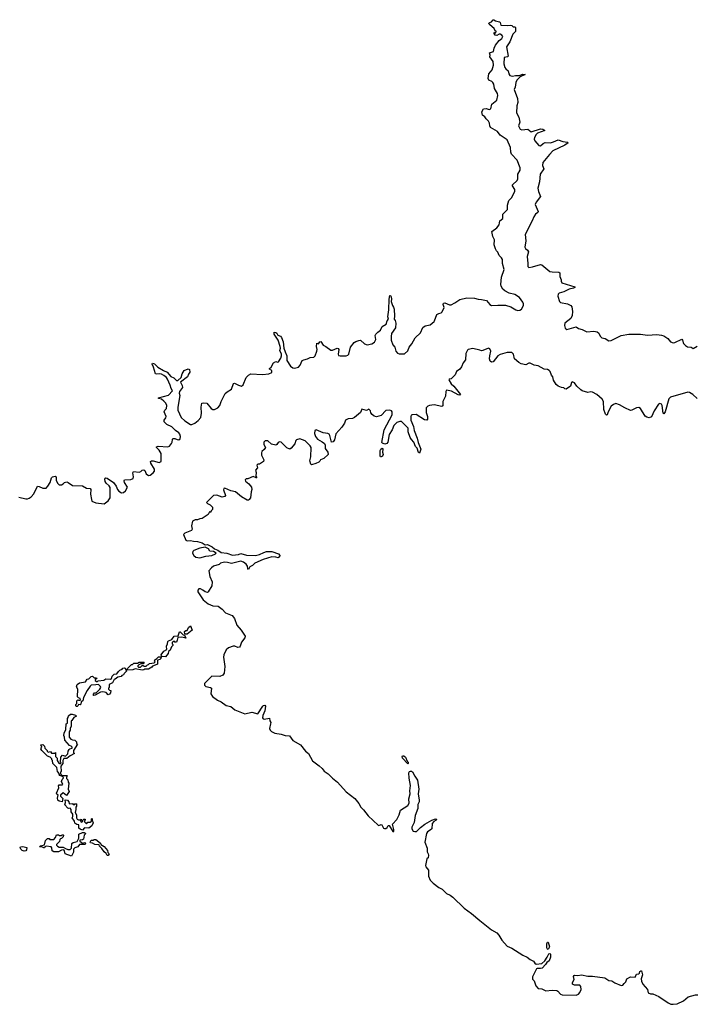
# Model space of a CAD drawing. Extents: x 2535812 to 2752880, y 540738 to 728399.
# Tile 83 of 213: x 2570586 to 2579304, y 666136 to 678812. Entities that reach past the tile are written whole.
import ezdxf

# ---------------------------------------------------------------- set-up
doc = ezdxf.new("R2010")
doc.units = 0

msp = doc.modelspace()

# ---------------------------------------------------------------- linework, layer by layer
at = {"layer": '0CON20XD'}
for points in [[(2573917, 674687), (2573863, 674765), (2573865, 674789), (2573885, 674786), (2573899, 674775), (2573911, 674751), (2573945, 674739), (2573961, 674721), (2573981, 674665), (2573991, 674585), (2574005, 674535), (2574027, 674485), (2574028, 674425), (2574075, 674351), (2574105, 674330), (2574125, 674328), (2574179, 674341), (2574201, 674365), (2574227, 674423), (2574245, 674433), (2574295, 674446), (2574327, 674463), (2574375, 674467), (2574391, 674485), (2574416, 674545), (2574418, 674568), (2574408, 674605), (2574415, 674648), (2574435, 674638), (2574455, 674666), (2574465, 674668), (2574495, 674623), (2574531, 674605), (2574595, 674559), (2574615, 674559), (2574675, 674582), (2574690, 674580), (2574696, 674566), (2574688, 674505), (2574695, 674489), (2574715, 674484), (2574793, 674487), (2574815, 674493), (2574826, 674505), (2574850, 674595), (2574895, 674655), (2574915, 674670), (2574955, 674684), (2574976, 674686), (2575029, 674639), (2575065, 674628), (2575122, 674638), (2575159, 674661), (2575174, 674695), (2575164, 674745), (2575174, 674765), (2575199, 674791), (2575236, 674815), (2575256, 674864), (2575307, 674893), (2575321, 674935), (2575336, 674955), (2575328, 674985), (2575342, 675075), (2575346, 675215), (2575355, 675262), (2575365, 675262), (2575371, 675245), (2575376, 675214), (2575372, 675185), (2575388, 675135), (2575403, 675113), (2575412, 675085), (2575416, 674995), (2575409, 674955), (2575425, 674940), (2575434, 674905), (2575426, 674844), (2575378, 674772), (2575371, 674735), (2575371, 674685), (2575392, 674625), (2575419, 674595), (2575434, 674544), (2575455, 674520), (2575475, 674510), (2575545, 674512), (2575585, 674551), (2575604, 674596), (2575639, 674641), (2575683, 674717), (2575749, 674781), (2575782, 674848), (2575811, 674869), (2575875, 674886), (2575924, 674925), (2575932, 674935), (2575960, 675015), (2575985, 675031), (2576015, 675038), (2576030, 675050), (2576056, 675105), (2576042, 675145), (2576047, 675163), (2576065, 675167), (2576125, 675141), (2576145, 675141), (2576194, 675166), (2576255, 675211), (2576345, 675230), (2576446, 675226), (2576493, 675213), (2576535, 675212), (2576599, 675199), (2576645, 675144), (2576663, 675133), (2576745, 675139), (2576845, 675138), (2576916, 675116), (2576979, 675079), (2577005, 675070), (2577028, 675072), (2577051, 675085), (2577076, 675134), (2577075, 675155), (2577067, 675175), (2577025, 675238), (2576965, 675273), (2576891, 675291), (2576835, 675320), (2576812, 675342), (2576791, 675381), (2576787, 675405), (2576793, 675497), (2576826, 675595), (2576808, 675675), (2576805, 675725), (2576795, 675745), (2576764, 675775), (2576748, 675818), (2576730, 675835), (2576715, 675862), (2576700, 675915), (2576703, 675977), (2576683, 676023), (2576667, 676085), (2576735, 676133), (2576765, 676172), (2576774, 676225), (2576811, 676255), (2576812, 676308), (2576870, 676370), (2576873, 676385), (2576869, 676425), (2576886, 676485), (2576925, 676525), (2576967, 676603), (2576964, 676625), (2576934, 676675), (2576936, 676685), (2576997, 676743), (2577003, 676765), (2577002, 676825), (2577034, 676875), (2577036, 676905), (2576997, 677005), (2576923, 677083), (2576914, 677105), (2576908, 677165), (2576865, 677265), (2576775, 677324), (2576744, 677374), (2576652, 677425), (2576642, 677445), (2576639, 677479), (2576626, 677506), (2576596, 677535), (2576581, 677561), (2576548, 677585), (2576540, 677625), (2576563, 677667), (2576595, 677669), (2576635, 677658), (2576656, 677664), (2576670, 677725), (2576732, 677778), (2576748, 677835), (2576742, 677862), (2576703, 677925), (2576693, 677983), (2576683, 678003), (2576668, 678018), (2576631, 678035), (2576620, 678055), (2576632, 678115), (2576672, 678168), (2576692, 678225), (2576686, 678275), (2576643, 678335), (2576648, 678355), (2576640, 678385), (2576692, 678405), (2576697, 678445), (2576716, 678485), (2576765, 678543), (2576800, 678570), (2576809, 678595), (2576798, 678615), (2576775, 678626), (2576764, 678626), (2576735, 678609), (2576714, 678615), (2576700, 678635), (2576700, 678645), (2576705, 678650), (2576713, 678643), (2576720, 678645), (2576727, 678665), (2576710, 678670), (2576698, 678698), (2576645, 678745), (2576634, 678755), (2576632, 678768), (2576642, 678778), (2576665, 678784), (2576685, 678812), (2576695, 678812), (2576715, 678797), (2576768, 678785), (2576777, 678775), (2576783, 678743), (2576867, 678737), (2576905, 678744), (2576926, 678736), (2576945, 678720), (2576965, 678720), (2576972, 678712), (2576975, 678662), (2576938, 678625), (2576901, 678529), (2576857, 678465), (2576880, 678345), (2576872, 678335), (2576830, 678325), (2576824, 678245), (2576835, 678198), (2576848, 678178), (2576880, 678155), (2576886, 678116), (2576902, 678092), (2576935, 678087), (2576975, 678094), (2577025, 678093), (2577065, 678113), (2577097, 678105), (2577032, 678078), (2576991, 678035), (2576978, 678005), (2576969, 677945), (2576956, 677915), (2576998, 677798), (2577004, 677745), (2576993, 677705), (2576988, 677615), (2577015, 677556), (2577026, 677515), (2577028, 677492), (2577012, 677445), (2577034, 677405), (2577055, 677396), (2577135, 677401), (2577175, 677369), (2577295, 677406), (2577328, 677405), (2577352, 677385), (2577259, 677351), (2577241, 677335), (2577218, 677295), (2577213, 677275), (2577221, 677255), (2577275, 677194), (2577295, 677188), (2577330, 677220), (2577355, 677231), (2577423, 677227), (2577465, 677238), (2577525, 677266), (2577583, 677243), (2577642, 677235), (2577652, 677225), (2577610, 677195), (2577454, 677126), (2577413, 677075), (2577328, 676975), (2577323, 676935), (2577338, 676892), (2577293, 676825), (2577284, 676725), (2577262, 676645), (2577271, 676601), (2577296, 676535), (2577239, 676465), (2577229, 676435), (2577267, 676343), (2577260, 676330), (2577232, 676308), (2577209, 676275), (2577190, 676225), (2577098, 676045), (2577105, 675965), (2577094, 675885), (2577104, 675865), (2577130, 675845), (2577141, 675825), (2577125, 675765), (2577134, 675675), (2577131, 675635), (2577145, 675620), (2577195, 675632), (2577295, 675659), (2577315, 675658), (2577415, 675572), (2577445, 675566), (2577534, 675564), (2577546, 675555), (2577546, 675505), (2577563, 675465), (2577561, 675445), (2577571, 675425), (2577740, 675375), (2577738, 675365), (2577723, 675355), (2577667, 675343), (2577595, 675308), (2577537, 675293), (2577523, 675277), (2577521, 675255), (2577542, 675185), (2577555, 675170), (2577645, 675154), (2577686, 675135), (2577699, 675115), (2577707, 675055), (2577705, 675005), (2577688, 674965), (2577611, 674905), (2577604, 674874), (2577615, 674840), (2577636, 674826), (2577755, 674858), (2577785, 674838), (2577835, 674822), (2577895, 674796), (2577985, 674804), (2578025, 674795), (2578047, 674777), (2578065, 674740), (2578085, 674716), (2578129, 674709), (2578175, 674680), (2578205, 674683), (2578334, 674746), (2578435, 674765), (2578585, 674765), (2578675, 674752), (2578795, 674760), (2578855, 674752), (2578885, 674741), (2578935, 674709), (2578973, 674663), (2579004, 674654), (2579025, 674655), (2579115, 674701), (2579127, 674687), (2579140, 674645), (2579165, 674617), (2579192, 674602), (2579236, 674596), (2579265, 674581), (2579315, 674608)], [(2570575, 672666), (2570664, 672644), (2570685, 672643), (2570709, 672651), (2570735, 672668), (2570770, 672710), (2570814, 672806), (2570835, 672804), (2570885, 672780), (2570925, 672783), (2570949, 672805), (2570978, 672852), (2570994, 672915), (2571008, 672925), (2571045, 672934), (2571056, 672925), (2571057, 672885), (2571074, 672844), (2571095, 672826), (2571125, 672826), (2571146, 672835), (2571165, 672856), (2571192, 672862), (2571212, 672855), (2571266, 672816), (2571395, 672813), (2571445, 672781), (2571495, 672776), (2571504, 672764), (2571499, 672705), (2571509, 672635), (2571517, 672615), (2571565, 672594), (2571675, 672581), (2571724, 672616), (2571752, 672658), (2571750, 672790), (2571740, 672810), (2571699, 672845), (2571686, 672865), (2571683, 672897), (2571688, 672912), (2571695, 672914), (2571715, 672908), (2571795, 672855), (2571827, 672805), (2571845, 672765), (2571865, 672742), (2571899, 672719), (2571925, 672724), (2571948, 672745), (2571974, 672795), (2571936, 672855), (2571931, 672875), (2571935, 672889), (2572019, 672891), (2572048, 672905), (2572053, 672925), (2572043, 672977), (2572054, 672996), (2572125, 672988), (2572145, 672995), (2572165, 673013), (2572185, 673017), (2572198, 673008), (2572217, 672965), (2572245, 672946), (2572265, 672949), (2572305, 672977), (2572322, 672998), (2572324, 673025), (2572276, 673105), (2572271, 673125), (2572285, 673132), (2572305, 673132), (2572385, 673113), (2572407, 673125), (2572407, 673227), (2572382, 673272), (2572350, 673305), (2572349, 673315), (2572369, 673321), (2572495, 673315), (2572517, 673323), (2572541, 673355), (2572550, 673375), (2572553, 673407), (2572561, 673419), (2572585, 673422), (2572616, 673406), (2572635, 673403), (2572653, 673417), (2572657, 673445), (2572649, 673475), (2572635, 673495), (2572592, 673522), (2572545, 673571), (2572481, 673601), (2572449, 673635), (2572449, 673655), (2572469, 673685), (2572474, 673705), (2572448, 673765), (2572456, 673784), (2572478, 673805), (2572480, 673845), (2572468, 673875), (2572443, 673903), (2572415, 673928), (2572374, 673934), (2572373, 673945), (2572502, 673978), (2572556, 674035), (2572536, 674066), (2572525, 674109), (2572491, 674185), (2572476, 674205), (2572445, 674232), (2572415, 674247), (2572385, 674255), (2572355, 674250), (2572334, 674255), (2572311, 674341), (2572292, 674378), (2572295, 674390), (2572322, 674382), (2572365, 674339), (2572437, 674297), (2572486, 674276), (2572535, 674220), (2572572, 674202), (2572605, 674168), (2572625, 674169), (2572665, 674205), (2572680, 674255), (2572706, 674294), (2572755, 674318), (2572775, 674307), (2572780, 674275), (2572762, 674248), (2572747, 674213), (2572658, 674145), (2572678, 674105), (2572683, 674077), (2572647, 674025), (2572640, 674005), (2572651, 673975), (2572622, 673825), (2572625, 673785), (2572665, 673693), (2572715, 673647), (2572785, 673599), (2572805, 673600), (2572843, 673617), (2572887, 673653), (2572918, 673692), (2572927, 673745), (2572925, 673825), (2572933, 673877), (2572949, 673881), (2572995, 673875), (2573055, 673806), (2573075, 673793), (2573095, 673795), (2573138, 673815), (2573166, 673845), (2573183, 673897), (2573232, 673998), (2573257, 674023), (2573316, 674055), (2573342, 674128), (2573355, 674133), (2573405, 674106), (2573445, 674096), (2573465, 674112), (2573502, 674205), (2573532, 674235), (2573565, 674253), (2573715, 674244), (2573796, 674254), (2573835, 674272), (2573836, 674296), (2573805, 674312), (2573805, 674320), (2573825, 674340), (2573857, 674395), (2573885, 674410), (2573906, 674404), (2573922, 674408), (2573949, 674455), (2573959, 674485), (2573959, 674505), (2573937, 674555), (2573945, 674585), (2573944, 674605), (2573917, 674687)], [(2579315, 673937), (2579259, 673989), (2579215, 674012), (2579196, 674016), (2578969, 673951), (2578948, 673932), (2578904, 673765), (2578885, 673740), (2578876, 673746), (2578865, 673845), (2578853, 673863), (2578835, 673872), (2578815, 673864), (2578760, 673775), (2578725, 673698), (2578695, 673686), (2578664, 673695), (2578645, 673709), (2578585, 673805), (2578565, 673819), (2578535, 673817), (2578475, 673785), (2578455, 673783), (2578384, 673814), (2578315, 673856), (2578265, 673870), (2578235, 673860), (2578207, 673835), (2578169, 673765), (2578155, 673727), (2578145, 673721), (2578134, 673735), (2578110, 673795), (2578106, 673896), (2578092, 673925), (2578021, 673985), (2577965, 674016), (2577945, 674021), (2577905, 674014), (2577835, 674034), (2577815, 674046), (2577764, 674095), (2577735, 674139), (2577705, 674152), (2577695, 674140), (2577684, 674096), (2577626, 674054), (2577610, 674060), (2577595, 674073), (2577565, 674077), (2577522, 674095), (2577498, 674115), (2577462, 674172), (2577456, 674215), (2577437, 674237), (2577421, 674285), (2577408, 674298), (2577385, 674309), (2577345, 674315), (2577265, 674354), (2577215, 674365), (2577165, 674389), (2577145, 674389), (2577105, 674368), (2577045, 674382), (2577015, 674398), (2576963, 674445), (2576949, 674505), (2576925, 674528), (2576865, 674527), (2576776, 674504), (2576747, 674483), (2576685, 674409), (2576665, 674402), (2576647, 674417), (2576640, 674445), (2576643, 674487), (2576658, 674545), (2576645, 674576), (2576625, 674584), (2576555, 674553), (2576535, 674551), (2576515, 674557), (2576425, 674578), (2576365, 674565), (2576355, 674558), (2576332, 674515), (2576331, 674435), (2576298, 674395), (2576280, 674345), (2576255, 674314), (2576213, 674285), (2576195, 674242), (2576160, 674200), (2576145, 674190), (2576118, 674185), (2576117, 674175), (2576145, 674125), (2576178, 674095), (2576264, 673985), (2576255, 673978), (2576235, 673983), (2576151, 674031), (2576085, 674042), (2576076, 674025), (2576074, 673966), (2576038, 673895), (2576038, 673842), (2576025, 673834), (2575925, 673855), (2575864, 673846), (2575844, 673836), (2575825, 673815), (2575821, 673795), (2575822, 673755), (2575839, 673705), (2575839, 673671), (2575830, 673655), (2575802, 673662), (2575695, 673728), (2575643, 673727), (2575631, 673719), (2575627, 673703), (2575627, 673655), (2575660, 673575), (2575667, 673525), (2575706, 673426), (2575718, 673368), (2575753, 673285), (2575735, 673233), (2575725, 673239), (2575706, 673296), (2575685, 673317), (2575665, 673375), (2575635, 673407), (2575619, 673435), (2575592, 673505), (2575591, 673555), (2575505, 673639), (2575485, 673640), (2575447, 673625), (2575405, 673590), (2575387, 673533), (2575347, 673473), (2575328, 673375), (2575318, 673355), (2575289, 673349), (2575259, 673359), (2575251, 673371), (2575284, 673534), (2575383, 673727), (2575384, 673765), (2575375, 673777), (2575353, 673787), (2575305, 673783), (2575242, 673718), (2575185, 673701), (2575155, 673710), (2575128, 673728), (2575112, 673752), (2575105, 673776), (2575085, 673799), (2575055, 673780), (2574995, 673800), (2574975, 673754), (2574900, 673690), (2574875, 673680), (2574816, 673675), (2574782, 673658), (2574771, 673619), (2574735, 673567), (2574660, 673480), (2574642, 673405), (2574625, 673377), (2574604, 673375), (2574581, 673461), (2574574, 673475), (2574557, 673487), (2574495, 673494), (2574405, 673533), (2574389, 673525), (2574385, 673485), (2574397, 673445), (2574425, 673412), (2574485, 673379), (2574512, 673355), (2574521, 673335), (2574521, 673291), (2574556, 673246), (2574562, 673215), (2574505, 673164), (2574462, 673145), (2574453, 673127), (2574438, 673115), (2574403, 673097), (2574345, 673082), (2574335, 673090), (2574326, 673135), (2574336, 673184), (2574341, 673305), (2574330, 673325), (2574262, 673392), (2574195, 673415), (2574154, 673405), (2574144, 673395), (2574130, 673350), (2574085, 673296), (2574065, 673285), (2574029, 673299), (2573955, 673372), (2573935, 673376), (2573915, 673370), (2573897, 673343), (2573884, 673336), (2573832, 673348)], [(2573832, 673348), (2573785, 673389), (2573748, 673392), (2573731, 673375), (2573731, 673345), (2573751, 673305), (2573735, 673280), (2573706, 673254), (2573701, 673235), (2573703, 673205), (2573730, 673145), (2573727, 673125), (2573675, 673092), (2573655, 673090), (2573643, 673077), (2573648, 673045), (2573623, 673015), (2573634, 672984), (2573630, 672935), (2573640, 672915), (2573633, 672913), (2573595, 672930), (2573525, 672903), (2573505, 672901), (2573490, 672890), (2573495, 672873), (2573539, 672839), (2573573, 672793), (2573577, 672765), (2573567, 672733), (2573558, 672655), (2573543, 672637), (2573532, 672628), (2573515, 672628), (2573445, 672671), (2573365, 672736), (2573306, 672746), (2573229, 672781), (2573218, 672775), (2573212, 672758), (2573237, 672685), (2573228, 672672), (2573195, 672664), (2573125, 672689), (2573082, 672685), (2572994, 672596), (2573005, 672582), (2573040, 672565), (2573070, 672535), (2573070, 672505), (2573052, 672488), (2573045, 672470), (2573032, 672478), (2573015, 672440), (2572935, 672389), (2572905, 672386), (2572875, 672374), (2572845, 672373), (2572812, 672355), (2572798, 672295), (2572808, 672255), (2572798, 672235), (2572715, 672201), (2572696, 672185), (2572725, 672110), (2572745, 672103), (2572785, 672109), (2572825, 672097), (2572875, 672095), (2572936, 672076), (2572975, 672052), (2573005, 672054), (2573065, 672024), (2573095, 672001), (2573138, 671985), (2573182, 671952), (2573255, 671946), (2573327, 671917), (2573405, 671926), (2573435, 671941), (2573507, 671917), (2573625, 671916), (2573675, 671926), (2573731, 671955), (2573765, 671966), (2573835, 671964), (2573921, 671935), (2573936, 671915), (2573934, 671895), (2573915, 671886), (2573885, 671894), (2573835, 671895), (2573725, 671863), (2573616, 671814), (2573586, 671784), (2573553, 671767), (2573535, 671733), (2573526, 671746), (2573520, 671775), (2573502, 671802), (2573468, 671828), (2573435, 671840), (2573315, 671811), (2573265, 671826), (2573225, 671827), (2573175, 671814), (2573155, 671800), (2573083, 671775), (2573057, 671755), (2573022, 671715), (2573036, 671646), (2573067, 671575), (2573062, 671525), (2573015, 671448), (2573005, 671440), (2572975, 671446), (2572947, 671467), (2572915, 671485), (2572895, 671486), (2572882, 671468), (2572879, 671445), (2572952, 671342), (2573015, 671290), (2573075, 671268), (2573145, 671263), (2573194, 671224), (2573239, 671175), (2573323, 671143), (2573352, 671105), (2573385, 671019), (2573439, 670955), (2573492, 670875), (2573485, 670855), (2573442, 670798), (2573427, 670745), (2573417, 670733), (2573395, 670731), (2573356, 670746), (2573335, 670746), (2573275, 670725), (2573245, 670699), (2573216, 670635), (2573210, 670605), (2573229, 670485), (2573221, 670399), (2573204, 670375), (2573165, 670357), (2573060, 670360), (2572966, 670265), (2572969, 670245), (2572985, 670228), (2573045, 670214), (2573059, 670205), (2573050, 670135), (2573068, 670098), (2573135, 670052), (2573181, 670031), (2573245, 669982), (2573305, 669969), (2573358, 669928), (2573485, 669875), (2573575, 669896), (2573655, 669877), (2573717, 669975), (2573728, 669985), (2573745, 669988), (2573751, 669975), (2573743, 669915), (2573718, 669855), (2573716, 669825), (2573725, 669810), (2573737, 669807), (2573805, 669820), (2573807, 669785), (2573821, 669765), (2573816, 669745), (2573805, 669685), (2573814, 669664), (2573829, 669649), (2573875, 669627), (2573955, 669613), (2574005, 669597), (2574061, 669591), (2574103, 669533), (2574206, 669476), (2574270, 669395), (2574305, 669364), (2574360, 669270), (2574446, 669205), (2574485, 669170), (2574508, 669138), (2574561, 669105), (2574617, 669047), (2574680, 668995), (2574792, 668872), (2574905, 668784), (2574955, 668722), (2574982, 668675), (2575015, 668639), (2575075, 668561), (2575205, 668441), (2575215, 668438), (2575245, 668449), (2575253, 668445), (2575275, 668403), (2575285, 668398), (2575305, 668400), (2575319, 668411), (2575335, 668440), (2575345, 668440), (2575395, 668362), (2575405, 668360), (2575406, 668385), (2575390, 668455), (2575446, 668515), (2575474, 668575), (2575493, 668637), (2575586, 668694), (2575602, 668725), (2575600, 668780), (2575618, 668845), (2575612, 668885), (2575622, 668955), (2575604, 669046), (2575601, 669115), (2575608, 669132), (2575622, 669138), (2575635, 669138), (2575649, 669129), (2575675, 669072), (2575713, 669023), (2575729, 668905), (2575721, 668845), (2575733, 668765), (2575731, 668745), (2575715, 668710), (2575716, 668655), (2575683, 668567), (2575668, 668475), (2575638, 668415), (2575640, 668395), (2575657, 668367), (2575675, 668359), (2575698, 668362), (2575748, 668412), (2575805, 668454), (2575895, 668507), (2575945, 668526), (2575955, 668520), (2575950, 668505), (2575921, 668489), (2575901, 668465), (2575894, 668395), (2575875, 668376), (2575842, 668358), (2575829, 668335), (2575806, 668225), (2575838, 668145), (2575837, 668097), (2575850, 668075), (2575853, 668055), (2575847, 668023), (2575833, 668007), (2575813, 667925), (2575818, 667905), (2575854, 667864), (2575852, 667788), (2575876, 667735), (2575914, 667694), (2575988, 667638), (2576029, 667619), (2576085, 667561), (2576132, 667542), (2576167, 667517), (2576313, 667373), (2576407, 667307), (2576513, 667213), (2576664, 667094), (2576735, 667055), (2576761, 667025), (2576800, 666960), (2576865, 666884), (2576925, 666861), (2577068, 666768), (2577125, 666743), (2577163, 666713), (2577205, 666690), (2577225, 666665), (2577240, 666655), (2577315, 666660), (2577350, 666695), (2577380, 666745), (2577404, 666786), (2577415, 666789), (2577423, 666783), (2577425, 666745), (2577406, 666695), (2577376, 666675), (2577362, 666648), (2577317, 666603), (2577295, 666595), (2577255, 666598), (2577245, 666592), (2577195, 666488), (2577195, 666460), (2577215, 666440), (2577235, 666372), (2577265, 666341), (2577315, 666336), (2577365, 666310), (2577445, 666320), (2577505, 666313), (2577520, 666305), (2577554, 666265), (2577575, 666256), (2577757, 666255), (2577785, 666268), (2577805, 666288), (2577818, 666325), (2577817, 666367), (2577805, 666381), (2577735, 666382), (2577709, 666395), (2577708, 666415), (2577730, 666455), (2577723, 666495), (2577728, 666505), (2577735, 666510), (2577775, 666506), (2577825, 666516), (2577905, 666498), (2577965, 666499), (2578125, 666478), (2578175, 666444), (2578217, 666437), (2578252, 666412), (2578335, 666378), (2578355, 666383), (2578375, 666402), (2578394, 666426), (2578410, 666465), (2578455, 666491), (2578516, 666484), (2578533, 666525), (2578565, 666527), (2578573, 666535), (2578575, 666558), (2578589, 666569), (2578597, 666565), (2578609, 666515), (2578594, 666465), (2578596, 666436), (2578616, 666395), (2578676, 666326), (2578683, 666285), (2578712, 666272), (2578745, 666271), (2578822, 666235), (2578943, 666155), (2578975, 666140), (2579004, 666136), (2579056, 666144), (2579140, 666180), (2579199, 666231), (2579294, 666256), (2579322, 666258)], [(2575245, 673183), (2575234, 673184), (2575229, 673195), (2575231, 673265), (2575237, 673285), (2575255, 673296), (2575264, 673284), (2575259, 673245), (2575268, 673215), (2575262, 673195), (2575245, 673183)], [(2572905, 671883), (2572985, 671907), (2573062, 671915), (2573110, 671935), (2573118, 671945), (2573082, 671965), (2573035, 671969), (2573019, 671999), (2572975, 672023), (2572905, 672008), (2572831, 671979), (2572816, 671965), (2572811, 671945), (2572828, 671915), (2572855, 671892), (2572905, 671883)], [(2572712, 670902), (2572710, 670935), (2572725, 670950), (2572745, 670950), (2572763, 670987), (2572785, 671010), (2572807, 670953), (2572745, 670902), (2572712, 670902)], [(2572465, 670610), (2572422, 670612), (2572412, 670622), (2572410, 670635), (2572445, 670682), (2572482, 670705), (2572478, 670745), (2572492, 670775), (2572495, 670808), (2572505, 670817), (2572548, 670832), (2572575, 670876), (2572628, 670882), (2572645, 670930), (2572655, 670930), (2572692, 670892), (2572708, 670888), (2572728, 670852), (2572675, 670862), (2572625, 670860), (2572617, 670823), (2572605, 670800), (2572585, 670800), (2572575, 670810), (2572562, 670808), (2572550, 670795), (2572550, 670775), (2572558, 670768), (2572560, 670755), (2572542, 670738), (2572526, 670694), (2572502, 670678), (2572497, 670653), (2572465, 670610)], [(2572163, 670437), (2572075, 670454), (2572045, 670444), (2571975, 670440), (2571970, 670445), (2571975, 670460), (2572025, 670510), (2572038, 670512), (2572055, 670528), (2572102, 670528), (2572125, 670540), (2572185, 670540), (2572190, 670535), (2572175, 670520), (2572145, 670520), (2572122, 670508), (2572108, 670495), (2572110, 670485), (2572118, 670478), (2572142, 670478), (2572165, 670500), (2572175, 670500), (2572185, 670490), (2572215, 670490), (2572232, 670508), (2572245, 670510), (2572260, 670525), (2572318, 670532), (2572330, 670545), (2572322, 670555), (2572325, 670570), (2572348, 670582), (2572375, 670610), (2572408, 670608), (2572405, 670590), (2572390, 670575), (2572362, 670568), (2572360, 670515), (2572355, 670510), (2572295, 670490), (2572290, 670475), (2572247, 670453), (2572198, 670452), (2572185, 670442), (2572163, 670437)], [(2571325, 669970), (2571315, 669972), (2571310, 669985), (2571310, 669995), (2571322, 670008), (2571322, 670045), (2571335, 670057), (2571345, 670050), (2571365, 670050), (2571368, 670055), (2571363, 670073), (2571342, 670082), (2571332, 670095), (2571333, 670193), (2571318, 670225), (2571326, 670254), (2571355, 670276), (2571433, 670287), (2571455, 670320), (2571475, 670328), (2571505, 670358), (2571525, 670360), (2571545, 670340), (2571575, 670340), (2571578, 670332), (2571560, 670315), (2571560, 670305), (2571575, 670290), (2571588, 670292), (2571595, 670300), (2571672, 670308), (2571695, 670328), (2571757, 670323), (2571770, 670330), (2571779, 670361), (2571804, 670386), (2571838, 670392), (2571858, 670422), (2571875, 670437), (2571905, 670450), (2571916, 670464), (2571935, 670468), (2571943, 670463), (2571960, 670425), (2571930, 670395), (2571925, 670380), (2571902, 670368), (2571893, 670357), (2571852, 670348), (2571815, 670320), (2571802, 670318), (2571783, 670277), (2571740, 670255), (2571740, 670215), (2571732, 670208), (2571730, 670195), (2571742, 670182), (2571760, 670175), (2571757, 670145), (2571745, 670130), (2571725, 670122), (2571702, 670152), (2571655, 670157), (2571627, 670153), (2571560, 670115), (2571543, 670113), (2571533, 670123), (2571535, 670130), (2571550, 670145), (2571572, 670148), (2571583, 670157), (2571620, 670195), (2571630, 670215), (2571628, 670228), (2571602, 670252), (2571568, 670248), (2571506, 670244), (2571496, 670234), (2571457, 670175), (2571410, 670085), (2571400, 670045), (2571380, 670030), (2571375, 670000), (2571365, 669992), (2571342, 669998), (2571340, 669985), (2571325, 669970)], [(2571135, 668742), (2571095, 668751), (2571079, 668765), (2571071, 668789), (2571080, 668835), (2571065, 668840), (2571060, 668855), (2571090, 668925), (2571085, 668950), (2571095, 668960), (2571135, 668960), (2571140, 668965), (2571123, 669005), (2571135, 669030), (2571148, 669042), (2571150, 669055), (2571138, 669068), (2571102, 669082), (2571093, 669093), (2571100, 669105), (2571074, 669134), (2571063, 669183), (2571012, 669235), (2571010, 669275), (2571000, 669285), (2570998, 669298), (2570978, 669318), (2570945, 669330), (2570872, 669405), (2570860, 669425), (2570870, 669445), (2570860, 669475), (2570885, 669480), (2570905, 669460), (2570912, 669432), (2570940, 669405), (2570940, 669395), (2570952, 669382), (2570985, 669390), (2570995, 669370), (2571035, 669370), (2571048, 669378), (2571048, 669328), (2571067, 669307), (2571070, 669275), (2571092, 669242), (2571108, 669232), (2571120, 669245), (2571110, 669255), (2571115, 669320), (2571138, 669342), (2571175, 669330), (2571208, 669362), (2571212, 669395), (2571222, 669415), (2571234, 669426), (2571260, 669435), (2571260, 669445), (2571249, 669459), (2571227, 669467), (2571167, 669535), (2571164, 669575), (2571154, 669595), (2571159, 669625), (2571182, 669675), (2571183, 669745), (2571200, 669755), (2571200, 669815), (2571212, 669828), (2571215, 669850), (2571239, 669871), (2571263, 669873), (2571305, 669860), (2571320, 669845), (2571282, 669828), (2571258, 669792), (2571250, 669785), (2571250, 669715), (2571238, 669685), (2571238, 669665), (2571222, 669645), (2571222, 669575), (2571245, 669550), (2571265, 669540), (2571298, 669538), (2571317, 669517), (2571320, 669495), (2571330, 669485), (2571280, 669405), (2571280, 669375), (2571290, 669365), (2571236, 669334), (2571195, 669300), (2571155, 669300), (2571140, 669275), (2571140, 669235), (2571118, 669202), (2571120, 669135), (2571110, 669125), (2571112, 669102), (2571135, 669080), (2571195, 669080), (2571200, 669075), (2571190, 669065), (2571190, 669045), (2571207, 669027), (2571210, 668995), (2571218, 668985), (2571210, 668905), (2571223, 668875), (2571187, 668823), (2571145, 668860), (2571112, 668828), (2571110, 668815), (2571140, 668785), (2571135, 668742)], [(2575585, 669232), (2575520, 669305), (2575512, 669325), (2575516, 669334), (2575535, 669334), (2575555, 669317), (2575578, 669268), (2575591, 669255), (2575593, 669237), (2575585, 669232)], [(2571395, 668380), (2571365, 668390), (2571350, 668405), (2571348, 668448), (2571323, 668453), (2571295, 668470), (2571290, 668495), (2571262, 668535), (2571270, 668555), (2571270, 668585), (2571250, 668615), (2571250, 668645), (2571235, 668662), (2571215, 668657), (2571205, 668660), (2571167, 668705), (2571178, 668735), (2571172, 668768), (2571203, 668763), (2571218, 668745), (2571222, 668722), (2571228, 668718), (2571265, 668720), (2571275, 668710), (2571295, 668710), (2571305, 668720), (2571318, 668718), (2571320, 668685), (2571310, 668675), (2571310, 668645), (2571300, 668605), (2571320, 668575), (2571318, 668535), (2571325, 668520), (2571345, 668510), (2571365, 668510), (2571378, 668518), (2571380, 668505), (2571370, 668495), (2571385, 668480), (2571398, 668492), (2571400, 668505), (2571412, 668518), (2571428, 668518), (2571430, 668505), (2571422, 668498), (2571420, 668485), (2571445, 668460), (2571465, 668480), (2571495, 668480), (2571510, 668495), (2571510, 668525), (2571518, 668528), (2571520, 668505), (2571533, 668473), (2571515, 668434), (2571476, 668404), (2571423, 668407), (2571395, 668380)], [(2571255, 668042), (2571171, 668075), (2571164, 668114), (2571153, 668123), (2571125, 668120), (2571085, 668100), (2571025, 668098), (2571005, 668112), (2571002, 668152), (2570992, 668162), (2570925, 668170), (2570908, 668162), (2570905, 668152), (2570895, 668152), (2570873, 668163), (2570840, 668165), (2570855, 668178), (2570905, 668190), (2570920, 668245), (2570945, 668270), (2570965, 668270), (2570975, 668260), (2571025, 668260), (2571048, 668282), (2571062, 668318), (2571085, 668320), (2571095, 668310), (2571125, 668310), (2571135, 668320), (2571145, 668320), (2571150, 668315), (2571148, 668292), (2571125, 668270), (2571112, 668268), (2571102, 668258), (2571098, 668232), (2571060, 668195), (2571060, 668185), (2571072, 668172), (2571095, 668160), (2571145, 668160), (2571175, 668140), (2571205, 668130), (2571235, 668130), (2571252, 668148), (2571258, 668205), (2571275, 668218), (2571328, 668232), (2571350, 668275), (2571350, 668325), (2571395, 668350), (2571415, 668348), (2571440, 668335), (2571418, 668312), (2571407, 668263), (2571395, 668252), (2571362, 668248), (2571360, 668235), (2571395, 668210), (2571425, 668220), (2571436, 668205), (2571424, 668194), (2571358, 668192), (2571335, 668164), (2571298, 668152), (2571287, 668143), (2571278, 668132), (2571278, 668095), (2571255, 668042)], [(2571712, 668052), (2571698, 668078), (2571675, 668098), (2571644, 668144), (2571615, 668170), (2571608, 668188), (2571555, 668194), (2571525, 668212), (2571500, 668215), (2571494, 668225), (2571505, 668250), (2571535, 668250), (2571545, 668260), (2571565, 668260), (2571625, 668210), (2571632, 668192), (2571676, 668166), (2571716, 668116), (2571722, 668092), (2571740, 668075), (2571725, 668052), (2571712, 668052)], [(2570645, 668107), (2570618, 668118), (2570600, 668135), (2570594, 668154), (2570598, 668165), (2570625, 668169), (2570676, 668156), (2570674, 668125), (2570665, 668114), (2570645, 668107)], [(2577395, 666843), (2577385, 666844), (2577379, 666865), (2577379, 666915), (2577385, 666938), (2577396, 666935), (2577410, 666875), (2577395, 666843)]]:
    msp.add_lwpolyline(points, dxfattribs=at)

doc.saveas('drawing.dxf')
